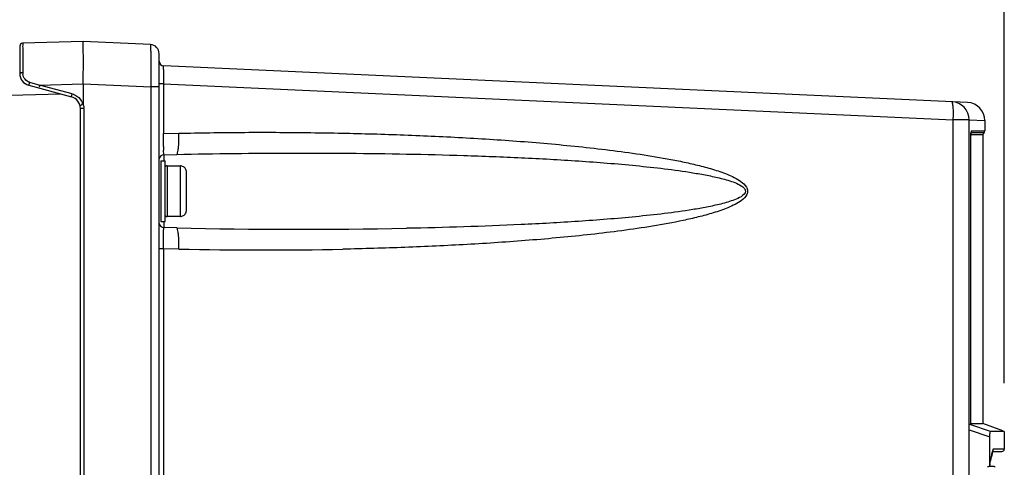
# Model space of a CAD drawing. Header units: inches. Extents: x 0 to 117, y 0 to 83.
# Tile 25 of 75: x 51.89 to 58.29, y 52.84 to 55.74. Entities that reach past the tile are written whole.
import ezdxf

# ---------------------------------------------------------------- set-up
doc = ezdxf.new("R2010")
doc.units = ezdxf.units.IN
doc.header["$LTSCALE"] = 6.431102
doc.header["$MEASUREMENT"] = 0
doc.layers.get('0').update_dxf_attribs({"linetype": 'CONTINUOUS'})
doc.styles.get("Standard").update_dxf_attribs({"font": 'txt', "width": 0.8})
doc.dimstyles.new('DIMSTYLE_2', dxfattribs={"dimtxt": 0.78125, "dimasz": 0.7, "dimexe": 0.18, "dimexo": 0.0625, "dimgap": 0.09, "dimtad": 1, "dimdec": 0, "dimzin": 4, "dimdsep": 46, "dimtxsty": 'STANDARD', "dimblk": '_FILLED', "dimblk1": '_FILLED', "dimblk2": '_FILLED', "dimcen": 0.09, "dimadec": 0, "dimazin": 0, "dimtfac": 1, "dimtdec": 0, "dimtofl": 0, "dimtmove": 0, "dimatfit": 3, "dimldrblk": '_FILLED', "dimfxl": 1, "dimtolj": 1, "dimtzin": 4, "dimarcsym": 0})

# ---------------------------------------------------------------- blocks, each defined once
blk = doc.blocks.new('_FILLED')
at = {"color": 0, "linetype": 'BYBLOCK'}
blk.add_solid([(0, 0), (-1, 0.1429), (-1, -0.1429)], dxfattribs=at)
blk = doc.blocks.new('*D5')
at = {"color": 7, "linetype": 'CONTINUOUS'}
for p, q in [((46.0675, 55.4056), (46.0675, 61.1839)), ((58.2919, 53.3811), (58.2919, 61.1839)), ((46.0675, 60.8089), (52.1797, 60.8089)), ((58.2919, 60.8089), (52.1797, 60.8089))]:
    blk.add_line(p, q, dxfattribs=at)
at = {"color": 7, "linetype": 'CONTINUOUS', "xscale": 0.7, "yscale": 0.7, "zscale": 0.7, "rotation": 180}
blk.add_blockref('_FILLED', (46.0675, 60.8089), dxfattribs=at)
at = {"color": 7, "linetype": 'CONTINUOUS', "xscale": 0.7, "yscale": 0.7, "zscale": 0.7}
blk.add_blockref('_FILLED', (58.2919, 60.8089), dxfattribs=at)
at = {"color": 7, "linetype": 'CONTINUOUS', "insert": (52.1797, 61.7854), "char_height": 0.78125, "width": 1.875, "attachment_point": 2, "line_spacing_factor": 0.9}
blk.add_mtext('311', dxfattribs=at)

msp = doc.modelspace()

# ---------------------------------------------------------------- linework, layer by layer
at = {"color": 7, "linetype": 'CONTINUOUS'}
for p, q in [((51.8943, 55.5695), (51.8943, 55.3914)), ((52.3057, 55.5995), (51.9134, 55.5892)), ((52.3056, 55.598), (52.3057, 55.5995)), ((52.7434, 55.5796), (52.3057, 55.5995)), ((51.9132, 55.5361), (51.9132, 55.4747)), ((51.9132, 55.4747), (51.9133, 55.4503)), ((52.7998, 38.9422), (52.7998, 55.5206)), ((51.9133, 55.4503), (51.9133, 55.3973)), ((58.0532, 55.2043), (52.8299, 55.4414)), ((51.9526, 55.3153), (52.2296, 55.2411)), ((51.9572, 55.3358), (51.9645, 55.3337)), ((51.9645, 55.3337), (51.9866, 55.3273)), ((51.9866, 55.3273), (52.016, 55.3187)), ((52.016, 55.3187), (52.0234, 55.3166)), ((52.0234, 55.3166), (52.3057, 55.324)), ((52.2342, 55.2601), (52.0234, 55.3166)), ((52.3057, 55.3251), (52.7479, 55.305)), ((52.3057, 55.324), (52.3057, 55.194)), ((52.7479, 38.9421), (52.7479, 55.305)), ((52.7998, 55.305), (52.7479, 55.305)), ((52.8274, 55.324), (52.7998, 55.324)), ((52.8274, 55.324), (52.8274, 55.0037)), ((52.8274, 55.324), (57.9602, 55.0909)), ((49.8366, 55.1987), (52.1608, 55.2595)), ((52.288, 38.8694), (52.288, 55.165)), ((52.3101, 55.165), (52.288, 55.165)), ((52.3101, 55.165), (52.3101, 38.8694)), ((57.9602, 29.4442), (57.9602, 55.0909)), ((58.0639, 55.0909), (57.9602, 55.0909)), ((58.0639, 29.4202), (58.0639, 55.0909)), ((58.0639, 55.0909), (58.1659, 55.0863)), ((58.1659, 55.0868), (58.1659, 55.0197)), ((52.8274, 55.0037), (52.9278, 55.0042)), ((58.0746, 53.1145), (58.0746, 54.9904)), ((58.0748, 54.9904), (58.0746, 54.9904)), ((58.159, 55.0067), (58.076, 55.0067)), ((58.1521, 54.9937), (58.076, 54.9937)), ((58.0784, 55.0197), (58.1648, 55.0197)), ((58.1521, 54.9937), (58.1521, 53.1196)), ((52.8306, 54.8652), (52.9139, 54.8669)), ((52.8306, 54.8652), (52.8306, 54.8252)), ((52.8116, 54.8252), (52.8116, 54.4317)), ((52.8116, 54.8252), (52.8392, 54.8252)), ((52.8392, 54.4316), (52.8392, 54.8247)), ((52.851, 54.7937), (52.851, 54.4642)), ((52.851, 54.7937), (52.9376, 54.7925)), ((52.8982, 54.7925), (52.8982, 54.7937)), ((52.9376, 54.4642), (52.9376, 54.7925)), ((52.977, 54.5039), (52.977, 54.7528)), ((52.9376, 54.4642), (52.851, 54.463)), ((52.8982, 54.463), (52.8982, 54.4642)), ((52.8116, 54.4315), (52.8392, 54.4315)), ((52.8306, 54.4315), (52.8306, 54.3928)), ((52.9139, 54.3897), (52.8306, 54.3915)), ((52.8274, 54.2541), (52.7998, 54.2541)), ((52.8274, 54.253), (52.8274, 47.5627)), ((52.9278, 54.2525), (52.8274, 54.253)), ((58.0741, 53.1127), (58.0689, 53.1145)), ((58.2023, 53.0683), (58.0741, 53.1127)), ((58.0757, 53.1195), (58.099, 53.1195)), ((58.099, 53.1195), (58.1511, 53.1196)), ((58.2831, 53.0719), (58.1521, 53.1196)), ((58.0639, 53.0793), (58.1976, 53.033)), ((58.2377, 53.0684), (58.2023, 53.0683)), ((58.2919, 53.0687), (58.2377, 53.0684)), ((58.2919, 53.0686), (58.2919, 52.9542)), ((58.1976, 52.8571), (58.1976, 53.033)), ((58.2107, 52.9151), (58.2086, 52.905)), ((58.2149, 52.9354), (58.2107, 52.9151)), ((58.2121, 52.934), (58.2109, 52.9355)), ((58.2151, 52.9386), (58.2133, 52.9295)), ((58.2149, 52.9382), (58.2754, 52.9385)), ((58.2919, 52.9543), (58.2217, 52.9539)), ((58.1976, 52.8571), (58.1972, 52.8523)), ((58.225, 52.8417), (58.1917, 52.8417))]:
    msp.add_line(p, q, dxfattribs=at)
for points in [[(52.3057, 55.194), (52.3057, 55.1935), (52.3057, 55.1929), (52.3056, 55.1924), (52.3056, 55.1918), (52.3056, 55.1913), (52.3055, 55.1908), (52.3054, 55.1904), (52.3053, 55.1899), (52.3052, 55.1895), (52.3049, 55.1891), (52.3046, 55.1887), (52.3043, 55.1885)], [(52.3057, 55.194), (52.3059, 55.1932), (52.3062, 55.1924), (52.3064, 55.1916), (52.3066, 55.1908), (52.3068, 55.19), (52.3071, 55.1891)], [(58.0748, 54.991), (58.0748, 54.9941), (58.0749, 54.997), (58.075, 54.9999), (58.0751, 55.0027), (58.0753, 55.0052), (58.0755, 55.0074), (58.0757, 55.0093), (58.076, 55.011)], [(58.2149, 52.9354), (58.2152, 52.9369), (58.2158, 52.9395), (58.2164, 52.9415), (58.2166, 52.9424)]]:
    msp.add_lwpolyline(points, dxfattribs=at)
for centre, radius, start, end in [((51.914, 55.5695), 0.0197, 91.49979, 179.99153), ((50.3725, 55.4974), 1.9347, 0.93219, 1.46787), ((52.7407, 55.5206), 0.0591, 0, 87.4), ((52.8313, 55.4729), 0.0315, 180, 267.4), ((54.0755, 55.3808), 1.2482, 178.3338, 179.32789), ((51.973, 55.3914), 0.0787, 180, 255), ((51.9814, 55.3974), 0.0681, 180.09876, 188.3237), ((55.8435, 55.3639), 3.0163, 179.64237, 180.46662), ((54.9126, 55.3689), 2.0854, 179.26996, 179.61994), ((56.4218, 55.3667), 3.5946, 180.43654, 180.6816), ((52.2092, 55.165), 0.0787, 0, 75), ((52.2092, 55.1651), 0.0979, 13.79374, 20.79011), ((57.9458, 55.0909), 0.1181, 0, 87.4), ((58.0478, 55.0863), 0.1181, 0.00084, 87.39992), ((58.2957, 54.9904), 0.221, 178.61648, 179.99597), ((58.1679, 54.9937), 0.0157, 124.22887, 180), ((58.1502, 55.0197), 0.0157, 304.22887, 360), ((54.5374, 54.9458), 1.7097, 180.88961, 181.74314), ((52.8313, 54.8337), 0.0315, 91.2, 169.93451), ((52.851, 54.7819), 0.0118, 90, 150), ((52.851, 54.4748), 0.0118, 210, 270), ((52.9371, 54.5039), 0.0398, 349.43976, 359.94227), ((52.8313, 54.423), 0.0315, 189.72085, 268.8), ((53.7216, 91.697), 37.3161, 268.75982, 271.05115), ((53.4792, 79.9575), 25.7109, 268.77122, 271.14623), ((54.4097, 53.7163), 3.8841, 347.90263, 348.31203), ((58.3273, 52.9157), 0.1145, 166.86329, 168.48721), ((58.2762, 52.9543), 0.0157, 270.29999, 0.00045), ((54.3735, 53.7196), 3.9207, 347.22013, 348.00763), ((54.3934, 53.7198), 3.9007, 347.22222, 347.90241), ((58.225, 52.8338), 0.00787, 0, 89.99997)]:
    msp.add_arc(centre, radius, start, end, dxfattribs=at)
for points, knots in [([(51.9134, 55.5892), (51.9123, 55.5891), (51.9149, 55.582), (51.9123, 55.5744), (51.9137, 55.5564), (51.9132, 55.5437), (51.9132, 55.5361)], [0, 0, 0, 0, 0.064701, 0.256456, 0.571052, 1, 1, 1, 1]), ([(52.3066, 55.547), (52.3064, 55.5534), (52.3059, 55.5704), (52.305, 55.5874), (52.3056, 55.598)], [0, 0, 0, 0, 0.37718, 1, 1, 1, 1]), ([(52.7479, 55.305), (52.7483, 55.3401), (52.7485, 55.3911), (52.7482, 55.4557), (52.7479, 55.497), (52.7467, 55.5299), (52.747, 55.5568), (52.744, 55.5687), (52.7452, 55.5795), (52.7434, 55.5796)], [0, 0, 0, 0, 0.382941, 0.555731, 0.707017, 0.831116, 0.923249, 0.980097, 1, 1, 1, 1]), ([(52.3057, 55.3251), (52.3057, 55.3441), (52.3077, 55.412), (52.3078, 55.48), (52.307, 55.5289)], [0, 0, 0, 0, 0.279754, 1, 1, 1, 1]), ([(52.8278, 55.4171), (52.828, 55.4232), (52.8302, 55.4283), (52.8278, 55.4415), (52.8299, 55.4414)], [0, 0, 0, 0, 0.742468, 1, 1, 1, 1]), ([(51.9133, 55.3973), (51.9111, 55.3973), (51.9064, 55.397), (51.902, 55.3965), (51.8954, 55.3951), (51.8984, 55.393), (51.8994, 55.3926)], [0, 0, 0, 0, 0.339311, 0.660722, 0.841555, 1, 1, 1, 1]), ([(51.9572, 55.3358), (51.9565, 55.3335), (51.9551, 55.3277), (51.9537, 55.3236), (51.9528, 55.3173), (51.9536, 55.32), (51.9539, 55.3208)], [0, 0, 0, 0, 0.350733, 0.80833, 0.874519, 1, 1, 1, 1]), ([(52.0234, 55.3166), (52.0228, 55.3144), (52.0221, 55.312), (52.0194, 55.3003), (52.0201, 55.3027)], [0, 0, 0, 0, 0.478747, 1, 1, 1, 1]), ([(52.2296, 55.2411), (52.2284, 55.2414), (52.2328, 55.2488), (52.2322, 55.2523), (52.2333, 55.2561)], [0, 0, 0, 0, 0.245188, 1, 1, 1, 1]), ([(52.2856, 55.184), (52.2858, 55.1836), (52.2922, 55.1832), (52.2962, 55.1869), (52.2981, 55.191)], [0, 0, 0, 0, 0.091008, 1, 1, 1, 1]), ([(57.9602, 55.0909), (57.9609, 55.1059), (57.9615, 55.1331), (57.9606, 55.1714), (57.9576, 55.1922), (57.9547, 55.2087), (57.9512, 55.2089)], [0, 0, 0, 0, 0.376443, 0.696118, 0.912369, 1, 1, 1, 1]), ([(52.8278, 54.9192), (52.8277, 54.9255), (52.8274, 54.9533), (52.8273, 54.9811), (52.8274, 55.0026)], [0, 0, 0, 0, 0.225434, 1, 1, 1, 1]), ([(52.9139, 54.8669), (52.918, 54.867), (52.922, 54.8863), (52.926, 54.9105), (52.9281, 54.9553), (52.9282, 54.9872), (52.9278, 55.0047)], [0, 0, 0, 0, 0.087639, 0.303886, 0.623644, 1, 1, 1, 1]), ([(52.9278, 55.0042), (53.0625, 55.007), (53.3317, 55.0114), (53.7357, 55.0099), (54.1396, 55.0027), (54.5433, 54.9886), (54.9467, 54.9672), (55.2825, 54.942), (55.5505, 54.9159), (55.7512, 54.8927), (55.9513, 54.865), (56.1173, 54.8368), (56.2492, 54.8094), (56.3474, 54.7855), (56.4442, 54.7567), (56.5232, 54.7262), (56.5814, 54.6927), (56.6141, 54.6642), (56.6262, 54.6312), (56.6179, 54.597), (56.5858, 54.567), (56.5426, 54.5413), (56.481, 54.5134), (56.4012, 54.4864), (56.3036, 54.46), (56.1722, 54.4304), (56.0065, 54.4003), (55.8066, 54.3711), (55.6061, 54.3468), (55.4051, 54.3263), (55.1368, 54.3032), (54.8009, 54.2808), (54.3974, 54.2622), (54.1282, 54.2545), (53.9935, 54.2517)], [0, 0, 0, 0, 0.062497, 0.124994, 0.18749, 0.249988, 0.312485, 0.374983, 0.406234, 0.437485, 0.468737, 0.499991, 0.51562, 0.53125, 0.546881, 0.562511, 0.570332, 0.578126, 0.582031, 0.585933, 0.593716, 0.601536, 0.609357, 0.624989, 0.64062, 0.656249, 0.687503, 0.718755, 0.750007, 0.781258, 0.812508, 0.875006, 0.937503, 1, 1, 1, 1]), ([(58.0784, 55.0197), (58.076, 55.0197), (58.0762, 55.0072), (58.0748, 55.0015), (58.0747, 54.9957)], [0, 0, 0, 0, 0.292748, 1, 1, 1, 1]), ([(52.8296, 54.8699), (52.8295, 54.8713), (52.8289, 54.8792), (52.8286, 54.8872), (52.8284, 54.8938)], [0, 0, 0, 0, 0.173735, 1, 1, 1, 1]), ([(52.8306, 54.8652), (52.8302, 54.8652), (52.8301, 54.8676), (52.8298, 54.8687), (52.8296, 54.8699)], [0, 0, 0, 0, 0.26442, 1, 1, 1, 1]), ([(52.9139, 54.8669), (53.1628, 54.8722), (53.6607, 54.8779), (54.283, 54.8732), (54.7806, 54.8608), (55.1536, 54.8465), (55.5262, 54.8258), (55.8363, 54.8014), (56.0836, 54.7747), (56.2377, 54.7536), (56.3602, 54.7321), (56.4514, 54.7122), (56.5263, 54.6911), (56.5761, 54.6682), (56.6015, 54.6507), (56.6173, 54.6196), (56.5799, 54.589), (56.5261, 54.5663), (56.4498, 54.5437), (56.3591, 54.5244), (56.2364, 54.5028), (56.0824, 54.4819), (55.835, 54.4552), (55.5249, 54.4308), (55.0281, 54.4033), (54.6549, 54.392), (54.4062, 54.3873)], [0, 0, 0, 0, 0.125108, 0.250182, 0.312708, 0.375227, 0.437738, 0.500243, 0.531494, 0.562743, 0.578368, 0.593993, 0.609612, 0.617423, 0.62133, 0.625182, 0.632763, 0.640572, 0.656192, 0.671817, 0.687442, 0.718691, 0.749942, 0.812446, 0.874958, 1, 1, 1, 1]), ([(52.8278, 54.3376), (52.828, 54.3451), (52.8285, 54.3579), (52.8283, 54.3762), (52.8304, 54.384), (52.8294, 54.3915), (52.8306, 54.3915)], [0, 0, 0, 0, 0.420163, 0.736208, 0.932119, 1, 1, 1, 1]), ([(52.9278, 54.252), (52.9282, 54.2695), (52.9281, 54.3013), (52.926, 54.3461), (52.922, 54.3703), (52.918, 54.3896), (52.9139, 54.3897)], [0, 0, 0, 0, 0.376186, 0.695823, 0.91228, 1, 1, 1, 1]), ([(52.8274, 54.2541), (52.8274, 54.2615), (52.8273, 54.2893), (52.8275, 54.3172), (52.8278, 54.3376)], [0, 0, 0, 0, 0.267047, 1, 1, 1, 1]), ([(58.1976, 53.033), (58.1976, 53.0415), (58.1993, 53.0499), (58.1989, 53.0682), (58.2023, 53.0683)], [0, 0, 0, 0, 0.714823, 1, 1, 1, 1]), ([(58.2217, 52.9539), (58.2211, 52.9539), (58.2171, 52.9508), (58.2167, 52.9457), (58.2158, 52.9417)], [0, 0, 0, 0, 0.121806, 1, 1, 1, 1]), ([(58.2173, 52.9416), (58.2184, 52.9425), (58.2205, 52.9457), (58.2187, 52.9491), (58.2175, 52.9505)], [0, 0, 0, 0, 0.441313, 1, 1, 1, 1]), ([(58.1972, 52.8523), (58.1966, 52.8484), (58.1953, 52.8397), (58.1856, 52.8382), (58.1825, 52.8398)], [0, 0, 0, 0, 0.533931, 1, 1, 1, 1])]:
    msp.add_open_spline(points, degree=3, knots=knots, dxfattribs=at)
for points in [[(51.9286, 55.3547), (51.9209, 55.3639), (51.9158, 55.3757), (51.914, 55.3876)], [(51.9572, 55.3358), (51.9462, 55.339), (51.9359, 55.3459), (51.9286, 55.3547)], [(52.2342, 55.2601), (52.2454, 55.2571), (52.2563, 55.252), (52.2658, 55.2452)], [(52.2658, 55.2452), (52.2813, 55.2342), (52.294, 55.2177), (52.3008, 55.1999)], [(52.3071, 55.1891), (52.3094, 55.1815), (52.3106, 55.1731), (52.3089, 55.1653)], [(52.9572, 54.7872), (52.9514, 54.7906), (52.9444, 54.7925), (52.9376, 54.7925)], [(52.9717, 54.7727), (52.9683, 54.7786), (52.9631, 54.7838), (52.9572, 54.7872)], [(52.977, 54.7528), (52.977, 54.7596), (52.9751, 54.7667), (52.9717, 54.7727)], [(52.9376, 54.4642), (52.9444, 54.4642), (52.9514, 54.4661), (52.9572, 54.4694)], [(52.9572, 54.4694), (52.9631, 54.4729), (52.9683, 54.478), (52.9717, 54.484)], [(52.9717, 54.484), (52.9739, 54.4879), (52.9755, 54.4922), (52.9763, 54.4966)]]:
    msp.add_open_spline(points, degree=3, dxfattribs=at)

# ---------------------------------------------------------------- dimensions: what is measured, and where the dimension line sits
dim = msp.add_linear_dim(base=(58.2919, 60.8089), p1=(46.0675, 55.4056), p2=(58.2919, 53.3811), dimstyle='DIMSTYLE_2', dxfattribs=at)
dim.commit()
dim.dimension.update_dxf_attribs({"geometry": '*D5', "text_midpoint": (51.2422, 61.3948), "dimtype": 160})

doc.saveas('drawing.dxf')
